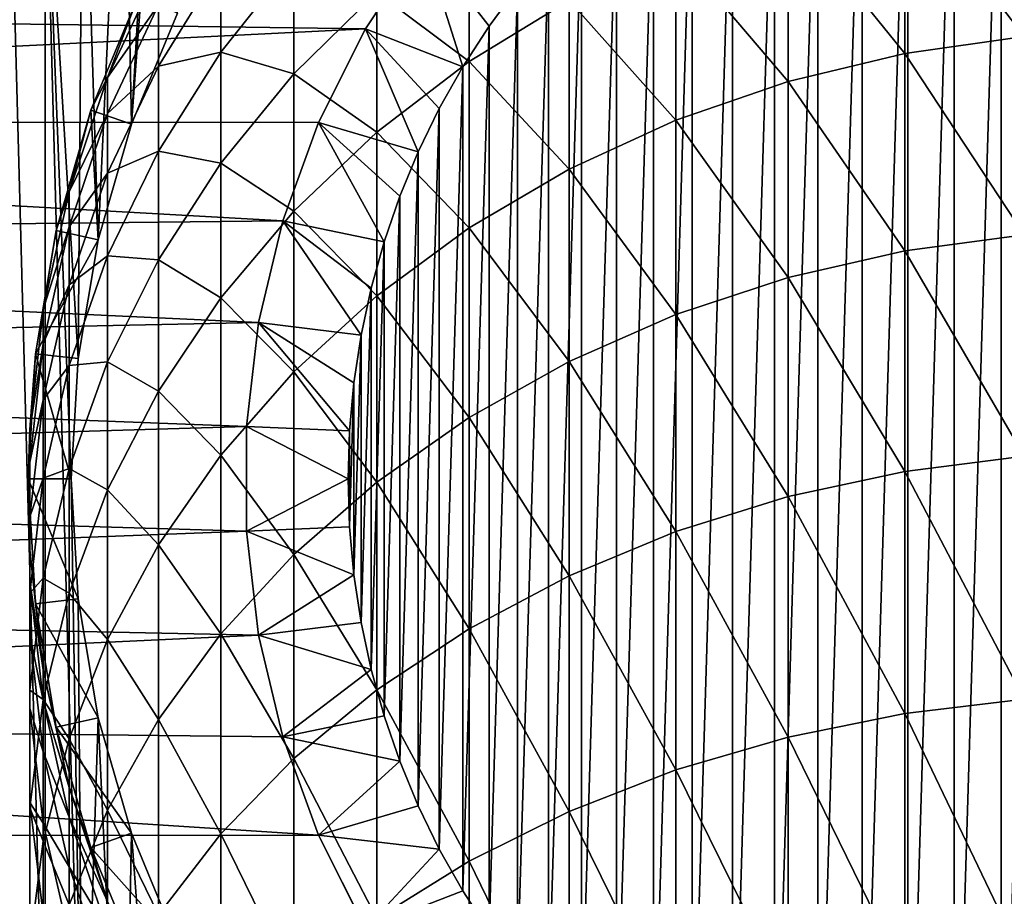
# Model space of a CAD drawing. Header units: metres. Extents: x -109 to 109, y -342 to 116.
# Tile 158 of 213: x -90 to -78, y 79 to 89. Entities that reach past the tile are written whole.
import ezdxf

# ---------------------------------------------------------------- set-up
doc = ezdxf.new("R2010")
doc.units = ezdxf.units.M
doc.layers.add('solid_505140_SW0001', color=7, linetype='CONTINUOUS')

msp = doc.modelspace()

# ---------------------------------------------------------------- linework, layer by layer
at = {"layer": 'solid_505140_SW0001'}
for points in [[(-87.886902, 93.27607, -248), (-88.39418, 92.645248, -248), (-88.298271, 87.728409, -248)], [(-87.886902, 93.27607, -248), (-88.298271, 87.728409, -248), (-87.761887, 89.023369, -248)], [(-78.172234, 74.474518, -325), (-78.172234, 92.725487, -325), (-77.618408, 92.809761, -325)], [(-77.618408, 74.390244, -325), (-78.172234, 74.474518, -325), (-77.618408, 92.809761, -325)], [(-88.39418, 92.645248, -248), (-88.866554, 91.987869, -248), (-88.686317, 86.3815, -248)], [(-88.39418, 92.645248, -248), (-88.686317, 86.3815, -248), (-88.298271, 87.728409, -248)], [(-78.71994, 74.592094, -325), (-78.71994, 92.60791, -325), (-78.172234, 92.725487, -325)], [(-78.172234, 74.474518, -325), (-78.71994, 74.592094, -325), (-78.172234, 92.725487, -325)], [(-79.260056, 74.742638, -325), (-79.260048, 92.457367, -325), (-78.71994, 92.60791, -325)], [(-78.71994, 74.592094, -325), (-79.260056, 74.742638, -325), (-78.71994, 92.60791, -325)], [(-79.789764, 74.92543, -325), (-79.789764, 92.274574, -325), (-79.260048, 92.457367, -325)], [(-79.260056, 74.742638, -325), (-79.789764, 74.92543, -325), (-79.260048, 92.457367, -325)], [(-80.307426, 75.139847, -325), (-80.307426, 92.060158, -325), (-79.789764, 92.274574, -325)], [(-79.789764, 74.92543, -325), (-80.307426, 75.139847, -325), (-79.789764, 92.274574, -325)], [(-88.866554, 91.987869, -248), (-89.302666, 91.305832, -248), (-88.921135, 84.999466, -248)], [(-88.866554, 91.987869, -248), (-88.921135, 84.999466, -248), (-88.686317, 86.3815, -248)], [(-80.811508, 75.385292, -325), (-80.811501, 91.814713, -325), (-80.307426, 92.060158, -325)], [(-80.307426, 75.139847, -325), (-80.811508, 75.385292, -325), (-80.307426, 92.060158, -325)], [(-81.299522, 75.660515, -325), (-81.299522, 91.53949, -325), (-80.811501, 91.814713, -325)], [(-80.811508, 75.385292, -325), (-81.299522, 75.660515, -325), (-80.811501, 91.814713, -325)], [(-81.769913, 75.964645, -325), (-81.769905, 91.235359, -325), (-81.299522, 91.53949, -325)], [(-81.299522, 75.660515, -325), (-81.769913, 75.964645, -325), (-81.299522, 91.53949, -325)], [(-89.302666, 91.305832, -248), (-89.70121, 90.601151, -248), (-89.302704, 75.894234, -248)], [(-89.302666, 91.305832, -248), (-89.302704, 75.894234, -248), (-88.8666, 75.212196, -248)], [(-89.302666, 91.305832, -248), (-88.999718, 83.599998, -248), (-88.921135, 84.999466, -248)], [(-89.302666, 91.305832, -248), (-88.8666, 75.212196, -248), (-88.999718, 83.599998, -248)], [(-82.221565, 76.296951, -325), (-82.221558, 90.903053, -325), (-81.769905, 91.235359, -325)], [(-81.769913, 75.964645, -325), (-82.221565, 76.296951, -325), (-81.769905, 91.235359, -325)], [(-82.652122, 76.655777, -325), (-82.652115, 90.54422, -325), (-82.221558, 90.903053, -325)], [(-82.221565, 76.296951, -325), (-82.652122, 76.655777, -325), (-82.221558, 90.903053, -325)], [(-77.905548, 88.750473, -16.015593), (-77.905548, 90.77813, -19.848291), (-79.294617, 90.572998, -19.947174)], [(-89.70121, 90.601151, -248), (-89.701248, 76.598923, -248), (-89.302704, 75.894234, -248)], [(-83.060036, 77.039764, -325), (-83.060036, 90.16024, -325), (-82.652115, 90.54422, -325)], [(-82.652122, 76.655777, -325), (-83.060036, 77.039764, -325), (-82.652115, 90.54422, -325)], [(-79.294617, 88.553307, -16.129545), (-79.294617, 90.572998, -19.947174), (-80.650917, 90.233772, -20.110693)], [(-79.294617, 88.553307, -16.129545), (-77.905548, 88.750473, -16.015593), (-79.294617, 90.572998, -19.947174)], [(-80.650917, 88.227264, -16.317978), (-80.650917, 90.233772, -20.110693), (-81.958557, 89.764442, -20.336926)], [(-80.650917, 88.227264, -16.317978), (-79.294617, 88.553307, -16.129545), (-80.650917, 90.233772, -20.110693)], [(-84.367264, 88.458931, -20.966228), (-84.367264, 90.117073, -24.763248), (-85.440094, 89.268898, -25.096426)], [(-84.367264, 88.458931, -20.966228), (-83.202202, 89.170509, -20.623224), (-84.367264, 90.117073, -24.763248)], [(-83.44429, 77.447983, -325), (-83.44429, 89.752022, -325), (-83.060036, 90.16024, -325)], [(-83.060036, 77.039764, -325), (-83.44429, 77.447983, -325), (-83.060036, 90.16024, -325)], [(-107.024223, 89.139435, -259), (-84.904213, 89.856758, -259), (-85.573784, 88.838753, -259)], [(-85.573868, 88.838608, -323.799927), (-85.573784, 88.838753, -259), (-84.904213, 89.856758, -259)], [(-84.904236, 89.856743, -323.799927), (-85.573868, 88.838608, -323.799927), (-84.904213, 89.856758, -259)], [(-84.904236, 89.856743, -323.799927), (-84.439453, 88.399574, -325), (-85.573868, 88.838608, -323.799927)], [(-84.904236, 89.856743, -323.799927), (-83.80304, 89.321571, -325), (-84.134995, 88.87043, -325)], [(-84.904236, 89.856743, -323.799927), (-84.134995, 88.87043, -325), (-84.439453, 88.399574, -325)], [(-83.803047, 77.878426, -325), (-83.80304, 89.321571, -325), (-83.44429, 89.752022, -325)], [(-83.44429, 77.447983, -325), (-83.803047, 77.878426, -325), (-83.44429, 89.752022, -325)], [(-81.958557, 87.776176, -16.578686), (-81.958557, 89.764442, -20.336926), (-83.202202, 89.170509, -20.623224)], [(-81.958557, 87.776176, -16.578686), (-80.650917, 88.227264, -16.317978), (-81.958557, 89.764442, -20.336926)], [(-88.576698, 88.272514, -41.277561), (-87.985657, 89.546455, -41.182091), (-88.212593, 89.240486, -45)], [(-87.985657, 89.118118, -37.381756), (-87.985657, 89.546455, -41.182091), (-88.576698, 88.272514, -41.277561)], [(-87.985657, 88.406693, -33.624107), (-87.259956, 89.582535, -33.355545), (-87.985657, 89.118118, -37.381756)], [(-87.259956, 88.568634, -29.574438), (-87.259956, 89.582535, -33.355545), (-87.985657, 88.406693, -33.624107)], [(-87.259956, 88.568634, -29.574438), (-86.408104, 89.639366, -29.243898), (-87.259956, 89.582535, -33.355545)], [(-86.408104, 88.317734, -25.47006), (-86.408104, 89.639366, -29.243898), (-87.259956, 88.568634, -29.574438)], [(-86.408104, 88.317734, -25.47006), (-85.440094, 89.268898, -25.096426), (-86.408104, 89.639366, -29.243898)], [(-84.135002, 78.329575, -325), (-84.134995, 88.87043, -325), (-83.80304, 89.321571, -325)], [(-83.803047, 77.878426, -325), (-84.135002, 78.329575, -325), (-83.80304, 89.321571, -325)], [(-88.770485, 87.893631, -45), (-88.212593, 89.240486, -45), (-88.77047, 87.893654, -247.49971)], [(-88.576698, 88.272514, -41.277561), (-88.212593, 89.240486, -45), (-88.770485, 87.893631, -45)], [(-88.212593, 89.240486, -45), (-88.212395, 89.240898, -247.49971), (-88.77047, 87.893654, -247.49971)], [(-88.298271, 87.728409, -248), (-88.77047, 87.893654, -247.49971), (-88.212395, 89.240898, -247.49971)], [(-87.761887, 89.023369, -248), (-88.298271, 87.728409, -248), (-88.212395, 89.240898, -247.49971)], [(-85.440094, 87.638054, -21.361921), (-85.440094, 89.268898, -25.096426), (-86.408104, 88.317734, -25.47006)], [(-85.440094, 87.638054, -21.361921), (-84.367264, 88.458931, -20.966228), (-85.440094, 89.268898, -25.096426)], [(-107.024223, 89.139435, -259), (-85.573784, 88.838753, -259), (-107.242012, 87.764259, -259)], [(-88.576698, 87.854881, -37.572254), (-87.985657, 89.118118, -37.381756), (-88.576698, 88.272514, -41.277561)], [(-87.985657, 88.406693, -33.624107), (-87.985657, 89.118118, -37.381756), (-88.576698, 87.854881, -37.572254)], [(-83.202202, 87.205322, -16.908611), (-83.202202, 89.170509, -20.623224), (-84.367264, 88.458931, -20.966228)], [(-83.202202, 87.205322, -16.908611), (-81.958557, 87.776176, -16.578686), (-83.202202, 89.170509, -20.623224)], [(-84.439453, 78.80043, -325), (-84.439453, 88.399574, -325), (-84.134995, 88.87043, -325)], [(-84.135002, 78.329575, -325), (-84.439453, 78.80043, -325), (-84.134995, 88.87043, -325)], [(-107.242012, 87.764259, -259), (-85.573784, 88.838753, -259), (-86.120621, 87.749886, -259)], [(-86.120537, 87.750092, -323.799927), (-86.120621, 87.749886, -259), (-85.573784, 88.838753, -259)], [(-85.573868, 88.838608, -323.799927), (-86.120537, 87.750092, -323.799927), (-85.573784, 88.838753, -259)], [(-85.573868, 88.838608, -323.799927), (-84.960045, 87.407684, -325), (-86.120537, 87.750092, -323.799927)], [(-85.573868, 88.838608, -323.799927), (-84.439453, 88.399574, -325), (-84.714821, 87.911308, -325)], [(-85.573868, 88.838608, -323.799927), (-84.714821, 87.911308, -325), (-84.960045, 87.407684, -325)], [(-77.905548, 86.441795, -12.345311), (-77.905548, 88.750473, -16.015593), (-79.294617, 88.553307, -16.129545)], [(-87.985657, 87.416176, -29.930206), (-87.259956, 88.568634, -29.574438), (-87.985657, 88.406693, -33.624107)], [(-87.259956, 87.274727, -25.879768), (-87.259956, 88.568634, -29.574438), (-87.985657, 87.416176, -29.930206)], [(-87.259956, 87.274727, -25.879768), (-86.408104, 88.317734, -25.47006), (-87.259956, 88.568634, -29.574438)], [(-79.294617, 86.2537, -12.473692), (-79.294617, 88.553307, -16.129545), (-80.650917, 88.227264, -16.317978)], [(-79.294617, 86.2537, -12.473692), (-77.905548, 86.441795, -12.345311), (-79.294617, 88.553307, -16.129545)], [(-88.576698, 87.161255, -33.908569), (-87.985657, 88.406693, -33.624107), (-88.576698, 87.854881, -37.572254)], [(-87.985657, 87.416176, -29.930206), (-87.985657, 88.406693, -33.624107), (-88.576698, 87.161255, -33.908569)], [(-84.367264, 86.5214, -17.303885), (-84.367264, 88.458931, -20.966228), (-85.440094, 87.638054, -21.361921)], [(-84.714828, 79.288696, -325), (-84.714821, 87.911308, -325), (-84.439453, 88.399574, -325)], [(-84.439453, 78.80043, -325), (-84.714828, 79.288696, -325), (-84.439453, 88.399574, -325)], [(-84.367264, 86.5214, -17.303885), (-83.202202, 87.205322, -16.908611), (-84.367264, 88.458931, -20.966228)], [(-86.408104, 86.717499, -21.805658), (-86.408104, 88.317734, -25.47006), (-87.259956, 87.274727, -25.879768)], [(-86.408104, 86.717499, -21.805658), (-85.440094, 87.638054, -21.361921), (-86.408104, 88.317734, -25.47006)], [(-89.026154, 86.942314, -41.377243), (-88.576698, 88.272514, -41.277561), (-88.770485, 87.893631, -45)], [(-88.576698, 87.854881, -37.572254), (-88.576698, 88.272514, -41.277561), (-89.026154, 86.942314, -41.377243)], [(-80.650917, 85.942673, -12.685987), (-80.650917, 88.227264, -16.317978), (-81.958557, 87.776176, -16.578686)], [(-80.650917, 85.942673, -12.685987), (-79.294617, 86.2537, -12.473692), (-80.650917, 88.227264, -16.317978)], [(-89.174065, 86.492775, -45), (-88.770485, 87.893631, -45), (-89.173996, 86.493073, -247.49971)], [(-89.026154, 86.942314, -41.377243), (-88.770485, 87.893631, -45), (-89.174065, 86.492775, -45)], [(-88.770485, 87.893631, -45), (-88.77047, 87.893654, -247.49971), (-89.173996, 86.493073, -247.49971)], [(-88.686317, 86.3815, -248), (-89.173996, 86.493073, -247.49971), (-88.77047, 87.893654, -247.49971)], [(-89.026154, 86.535873, -37.771164), (-88.576698, 87.854881, -37.572254), (-89.026154, 86.942314, -41.377243)], [(-88.576698, 87.161255, -33.908569), (-88.576698, 87.854881, -37.572254), (-89.026154, 86.535873, -37.771164)], [(-88.298271, 87.728409, -248), (-88.686317, 86.3815, -248), (-88.77047, 87.893654, -247.49971)], [(-84.960045, 79.79232, -325), (-84.960045, 87.407684, -325), (-84.714821, 87.911308, -325)], [(-84.714828, 79.288696, -325), (-84.960045, 79.79232, -325), (-84.714821, 87.911308, -325)], [(-107.242012, 87.764259, -259), (-86.537315, 86.605019, -259), (-107.397911, 86.380768, -259)], [(-107.242012, 87.764259, -259), (-86.120621, 87.749886, -259), (-86.537315, 86.605019, -259)], [(-86.120537, 87.750092, -323.799927), (-85.357376, 86.360031, -325), (-86.537361, 86.604889, -323.799927)], [(-86.120537, 87.750092, -323.799927), (-86.537361, 86.604889, -323.799927), (-86.120621, 87.749886, -259)], [(-86.537361, 86.604889, -323.799927), (-86.537315, 86.605019, -259), (-86.120621, 87.749886, -259)], [(-86.120537, 87.750092, -323.799927), (-84.960045, 87.407684, -325), (-85.174545, 86.889786, -325)], [(-86.120537, 87.750092, -323.799927), (-85.174545, 86.889786, -325), (-85.357376, 86.360031, -325)], [(-81.958557, 85.512344, -12.979709), (-81.958557, 87.776176, -16.578686), (-83.202202, 87.205322, -16.908611)], [(-81.958557, 85.512344, -12.979709), (-80.650917, 85.942673, -12.685987), (-81.958557, 87.776176, -16.578686)], [(-85.440094, 85.732422, -17.759874), (-85.440094, 87.638054, -21.361921), (-86.408104, 86.717499, -21.805658)], [(-85.440094, 85.732422, -17.759874), (-84.367264, 86.5214, -17.303885), (-85.440094, 87.638054, -21.361921)], [(-88.576698, 86.195503, -30.307035), (-87.985657, 87.416176, -29.930206), (-88.576698, 87.161255, -33.908569)], [(-87.985657, 86.152107, -26.320751), (-87.985657, 87.416176, -29.930206), (-88.576698, 86.195503, -30.307035)], [(-87.985657, 86.152107, -26.320751), (-87.259956, 87.274727, -25.879768), (-87.985657, 87.416176, -29.930206)], [(-85.174545, 80.310219, -325), (-85.174545, 86.889786, -325), (-84.960045, 87.407684, -325)], [(-84.960045, 79.79232, -325), (-85.174545, 80.310219, -325), (-84.960045, 87.407684, -325)], [(-87.259956, 85.708069, -22.292242), (-87.259956, 87.274727, -25.879768), (-87.985657, 86.152107, -26.320751)], [(-87.259956, 85.708069, -22.292242), (-86.408104, 86.717499, -21.805658), (-87.259956, 87.274727, -25.879768)], [(-89.026154, 85.860809, -34.205589), (-88.576698, 87.161255, -33.908569), (-89.026154, 86.535873, -37.771164)], [(-88.576698, 86.195503, -30.307035), (-88.576698, 87.161255, -33.908569), (-89.026154, 85.860809, -34.205589)], [(-83.202202, 84.967773, -13.351412), (-83.202202, 87.205322, -16.908611), (-84.367264, 86.5214, -17.303885)], [(-83.202202, 84.967773, -13.351412), (-81.958557, 85.512344, -12.979709), (-83.202202, 87.205322, -16.908611)], [(-89.328743, 85.571457, -41.479977), (-89.026154, 86.942314, -41.377243), (-89.174065, 86.492775, -45)], [(-89.026154, 86.535873, -37.771164), (-89.026154, 86.942314, -41.377243), (-89.328743, 85.571457, -41.479977)], [(-85.357376, 80.839973, -325), (-85.357376, 86.360031, -325), (-85.174545, 86.889786, -325)], [(-85.174545, 80.310219, -325), (-85.357376, 80.839973, -325), (-85.174545, 86.889786, -325)], [(-86.408104, 84.847641, -18.271231), (-86.408104, 86.717499, -21.805658), (-87.259956, 85.708069, -22.292242)], [(-86.408104, 84.847641, -18.271231), (-85.440094, 85.732422, -17.759874), (-86.408104, 86.717499, -21.805658)], [(-107.397911, 86.380768, -259), (-86.537315, 86.605019, -259), (-86.818321, 85.419395, -259)], [(-86.537361, 86.604889, -323.799927), (-85.625465, 85.272308, -325), (-86.818336, 85.419334, -323.799927)], [(-86.537361, 86.604889, -323.799927), (-86.818336, 85.419334, -323.799927), (-86.818321, 85.419395, -259)], [(-86.537361, 86.604889, -323.799927), (-86.818321, 85.419395, -259), (-86.537315, 86.605019, -259)], [(-86.537361, 86.604889, -323.799927), (-85.357376, 86.360031, -325), (-85.507774, 85.820503, -325)], [(-86.537361, 86.604889, -323.799927), (-85.507774, 85.820503, -325), (-85.625465, 85.272308, -325)], [(-89.418259, 85.055542, -45), (-89.174065, 86.492775, -45), (-89.418243, 85.055664, -247.49971)], [(-89.328743, 85.571457, -41.479977), (-89.174065, 86.492775, -45), (-89.418259, 85.055542, -45)], [(-89.174065, 86.492775, -45), (-89.173996, 86.493073, -247.49971), (-89.418243, 85.055664, -247.49971)], [(-88.686317, 86.3815, -248), (-89.418243, 85.055664, -247.49971), (-89.173996, 86.493073, -247.49971)], [(-89.328743, 85.176537, -37.976154), (-89.026154, 86.535873, -37.771164), (-89.328743, 85.571457, -41.479977)], [(-89.026154, 85.860809, -34.205589), (-89.026154, 86.535873, -37.771164), (-89.328743, 85.176537, -37.976154)], [(-84.367264, 84.315331, -13.79674), (-84.367264, 86.5214, -17.303885), (-85.440094, 85.732422, -17.759874)], [(-84.367264, 84.315331, -13.79674), (-83.202202, 84.967773, -13.351412), (-84.367264, 86.5214, -17.303885)], [(-107.397911, 86.380768, -259), (-86.818321, 85.419395, -259), (-107.491531, 84.992157, -259)], [(-88.686317, 86.3815, -248), (-88.921135, 84.999466, -248), (-89.418243, 85.055664, -247.49971)], [(-85.507774, 81.379509, -325), (-85.507774, 85.820503, -325), (-85.357376, 86.360031, -325)], [(-85.357376, 80.839973, -325), (-85.507774, 81.379509, -325), (-85.357376, 86.360031, -325)], [(-77.905548, 83.865028, -8.858012), (-77.905548, 86.441795, -12.345311), (-79.294617, 86.2537, -12.473692)], [(-79.294617, 83.687065, -9.000104), (-79.294617, 86.2537, -12.473692), (-80.650917, 85.942673, -12.685987)], [(-79.294617, 83.687065, -9.000104), (-77.905548, 83.865028, -8.858012), (-79.294617, 86.2537, -12.473692)], [(-89.026154, 84.920921, -30.700502), (-88.576698, 86.195503, -30.307035), (-89.026154, 85.860809, -34.205589)], [(-88.576698, 84.963043, -26.787834), (-88.576698, 86.195503, -30.307035), (-89.026154, 84.920921, -30.700502)], [(-88.576698, 84.963043, -26.787834), (-87.985657, 86.152107, -26.320751), (-88.576698, 86.195503, -30.307035)], [(-87.985657, 84.621582, -22.815966), (-87.985657, 86.152107, -26.320751), (-88.576698, 84.963043, -26.787834)], [(-87.985657, 84.621582, -22.815966), (-87.259956, 85.708069, -22.292242), (-87.985657, 86.152107, -26.320751)], [(-80.650917, 83.392792, -9.235071), (-80.650917, 85.942673, -12.685987), (-81.958557, 85.512344, -12.979709)], [(-80.650917, 83.392792, -9.235071), (-79.294617, 83.687065, -9.000104), (-80.650917, 85.942673, -12.685987)], [(-89.328743, 84.520622, -34.511688), (-89.026154, 85.860809, -34.205589), (-89.328743, 85.176537, -37.976154)], [(-89.026154, 84.920921, -30.700502), (-89.026154, 85.860809, -34.205589), (-89.328743, 84.520622, -34.511688)], [(-85.625465, 81.927696, -325), (-85.625465, 85.272308, -325), (-85.507774, 85.820503, -325)], [(-85.507774, 81.379509, -325), (-85.625465, 81.927696, -325), (-85.507774, 85.820503, -325)], [(-87.259956, 83.877434, -18.831961), (-87.259956, 85.708069, -22.292242), (-87.985657, 84.621582, -22.815966)], [(-87.259956, 83.877434, -18.831961), (-86.408104, 84.847641, -18.271231), (-87.259956, 85.708069, -22.292242)], [(-85.440094, 83.562675, -14.310469), (-85.440094, 85.732422, -17.759874), (-86.408104, 84.847641, -18.271231)], [(-85.440094, 83.562675, -14.310469), (-84.367264, 84.315331, -13.79674), (-85.440094, 85.732422, -17.759874)], [(-89.480934, 84.17601, -41.584549), (-89.328743, 85.571457, -41.479977), (-89.418259, 85.055542, -45)], [(-89.328743, 85.176537, -37.976154), (-89.328743, 85.571457, -41.479977), (-89.480934, 84.17601, -41.584549)], [(-107.491531, 84.992157, -259), (-86.818321, 85.419395, -259), (-86.95977, 84.209167, -259)], [(-86.959763, 84.209366, -323.799927), (-86.95977, 84.209167, -259), (-86.818321, 85.419395, -259)], [(-86.818336, 85.419334, -323.799927), (-86.959763, 84.209366, -323.799927), (-86.818321, 85.419395, -259)], [(-86.818336, 85.419334, -323.799927), (-85.760506, 84.16024, -325), (-86.959763, 84.209366, -323.799927)], [(-86.818336, 85.419334, -323.799927), (-85.625465, 85.272308, -325), (-85.709816, 84.718056, -325)], [(-86.818336, 85.419334, -323.799927), (-85.709816, 84.718056, -325), (-85.760506, 84.16024, -325)], [(-81.958557, 82.985641, -9.56016), (-81.958557, 85.512344, -12.979709), (-83.202202, 84.967773, -13.351412)], [(-81.958557, 82.985641, -9.56016), (-80.650917, 83.392792, -9.235071), (-81.958557, 85.512344, -12.979709)], [(-85.709816, 82.481949, -325), (-85.709816, 84.718056, -325), (-85.625465, 85.272308, -325)], [(-85.625465, 81.927696, -325), (-85.709816, 82.481949, -325), (-85.625465, 85.272308, -325)], [(-89.480934, 83.792824, -38.184822), (-89.328743, 85.176537, -37.976154), (-89.480934, 84.17601, -41.584549)], [(-89.328743, 84.520622, -34.511688), (-89.328743, 85.176537, -37.976154), (-89.480934, 83.792824, -38.184822)], [(-107.491531, 84.992157, -259), (-86.95977, 84.209167, -259), (-107.522789, 83.599998, -259)], [(-89.418259, 85.055542, -45), (-89.418243, 85.055664, -247.49971), (-89.5, 83.600014, -247.49971)], [(-88.999718, 83.599998, -248), (-89.5, 83.600014, -247.49971), (-89.418243, 85.055664, -247.49971)], [(-89.5, 83.599998, -45), (-89.418259, 85.055542, -45), (-89.5, 83.600014, -247.49971)], [(-89.480934, 84.17601, -41.584549), (-89.418259, 85.055542, -45), (-89.5, 83.599998, -45)], [(-88.921135, 84.999466, -248), (-88.999718, 83.599998, -248), (-89.418243, 85.055664, -247.49971)], [(-89.026154, 83.721474, -27.275545), (-88.576698, 84.963043, -26.787834), (-89.026154, 84.920921, -30.700502)], [(-88.576698, 83.470795, -23.370689), (-88.576698, 84.963043, -26.787834), (-89.026154, 83.721474, -27.275545)], [(-88.576698, 83.470795, -23.370689), (-87.985657, 84.621582, -22.815966), (-88.576698, 84.963043, -26.787834)], [(-83.202202, 82.470398, -9.971559), (-83.202202, 84.967773, -13.351412), (-84.367264, 84.315331, -13.79674)], [(-83.202202, 82.470398, -9.971559), (-81.958557, 82.985641, -9.56016), (-83.202202, 84.967773, -13.351412)], [(-89.328743, 83.607391, -31.105999), (-89.026154, 84.920921, -30.700502), (-89.328743, 84.520622, -34.511688)], [(-89.026154, 83.721474, -27.275545), (-89.026154, 84.920921, -30.700502), (-89.328743, 83.607391, -31.105999)], [(-86.408104, 82.718628, -14.886579), (-86.408104, 84.847641, -18.271231), (-87.259956, 83.877434, -18.831961)], [(-86.408104, 82.718628, -14.886579), (-85.440094, 83.562675, -14.310469), (-86.408104, 84.847641, -18.271231)], [(-87.985657, 82.833168, -19.435492), (-87.985657, 84.621582, -22.815966), (-88.576698, 83.470795, -23.370689)], [(-87.985657, 82.833168, -19.435492), (-87.259956, 83.877434, -18.831961), (-87.985657, 84.621582, -22.815966)], [(-85.760506, 83.039764, -325), (-85.760506, 84.16024, -325), (-85.709816, 84.718056, -325)], [(-85.709816, 82.481949, -325), (-85.760506, 83.039764, -325), (-85.709816, 84.718056, -325)], [(-89.480934, 83.156395, -34.82328), (-89.328743, 84.520622, -34.511688), (-89.480934, 83.792824, -38.184822)], [(-89.328743, 83.607391, -31.105999), (-89.328743, 84.520622, -34.511688), (-89.480934, 83.156395, -34.82328)], [(-84.367264, 81.853096, -10.464443), (-84.367264, 84.315331, -13.79674), (-85.440094, 83.562675, -14.310469)], [(-84.367264, 81.853096, -10.464443), (-83.202202, 82.470398, -9.971559), (-84.367264, 84.315331, -13.79674)], [(-107.522789, 83.599998, -259), (-86.95977, 84.209167, -259), (-86.95977, 82.990829, -259)], [(-89.480934, 82.772331, -41.689743), (-89.480934, 84.17601, -41.584549), (-89.5, 83.599998, -45)], [(-89.480934, 83.792824, -38.184822), (-89.480934, 84.17601, -41.584549), (-89.480934, 82.772331, -41.689743)], [(-86.959763, 84.209366, -323.799927), (-86.959763, 82.990639, -323.799927), (-86.95977, 84.209167, -259)], [(-86.959763, 82.990639, -323.799927), (-86.95977, 82.990829, -259), (-86.95977, 84.209167, -259)], [(-86.959763, 84.209366, -323.799927), (-85.760506, 84.16024, -325), (-85.77742, 83.599998, -325)], [(-86.959763, 84.209366, -323.799927), (-85.77742, 83.599998, -325), (-86.959763, 82.990639, -323.799927)], [(-85.760506, 83.039764, -325), (-85.77742, 83.599998, -325), (-85.760506, 84.16024, -325)], [(-87.259956, 81.793083, -15.518314), (-87.259956, 83.877434, -18.831961), (-87.985657, 82.833168, -19.435492)], [(-87.259956, 81.793083, -15.518314), (-86.408104, 82.718628, -14.886579), (-87.259956, 83.877434, -18.831961)], [(-77.905548, 81.034615, -5.573239), (-77.905548, 83.865028, -8.858012), (-79.294617, 83.687065, -9.000104)], [(-89.480934, 82.400948, -38.394718), (-89.480934, 83.792824, -38.184822), (-89.480934, 82.772331, -41.689743)], [(-89.480934, 83.156395, -34.82328), (-89.480934, 83.792824, -38.184822), (-89.480934, 82.400948, -38.394718)], [(-89.328743, 82.441948, -27.778162), (-89.026154, 83.721474, -27.275545), (-89.328743, 83.607391, -31.105999)], [(-89.026154, 82.26918, -23.949907), (-89.026154, 83.721474, -27.275545), (-89.328743, 82.441948, -27.778162)], [(-89.026154, 82.26918, -23.949907), (-88.576698, 83.470795, -23.370689), (-89.026154, 83.721474, -27.275545)], [(-107.522789, 83.599998, -259), (-86.95977, 82.990829, -259), (-107.491531, 82.207848, -259)], [(-89.5, 83.599998, -45), (-89.5, 83.600014, -247.49971), (-89.418251, 82.144394, -247.49971)], [(-88.921135, 82.200531, -248), (-89.418251, 82.144394, -247.49971), (-89.5, 83.600014, -247.49971)], [(-88.999718, 83.599998, -248), (-88.921135, 82.200531, -248), (-89.5, 83.600014, -247.49971)], [(-89.418259, 82.144463, -45), (-89.5, 83.599998, -45), (-89.418251, 82.144394, -247.49971)], [(-89.480934, 82.772331, -41.689743), (-89.5, 83.599998, -45), (-89.418259, 82.144463, -45)], [(-89.480934, 82.270287, -31.518766), (-89.328743, 83.607391, -31.105999), (-89.480934, 83.156395, -34.82328)], [(-89.328743, 82.441948, -27.778162), (-89.328743, 83.607391, -31.105999), (-89.480934, 82.270287, -31.518766)], [(-88.8666, 75.212196, -248), (-88.921135, 82.200531, -248), (-88.999718, 83.599998, -248)], [(-86.959763, 82.990639, -323.799927), (-85.77742, 83.599998, -325), (-85.760506, 83.039764, -325)], [(-79.294617, 80.867783, -5.728244), (-79.294617, 83.687065, -9.000104), (-80.650917, 83.392792, -9.235071)], [(-79.294617, 80.867783, -5.728244), (-77.905548, 81.034615, -5.573239), (-79.294617, 83.687065, -9.000104)], [(-88.576698, 81.727097, -20.074743), (-88.576698, 83.470795, -23.370689), (-89.026154, 82.26918, -23.949907)], [(-88.576698, 81.727097, -20.074743), (-87.985657, 82.833168, -19.435492), (-88.576698, 83.470795, -23.370689)], [(-85.440094, 81.140976, -11.033036), (-85.440094, 83.562675, -14.310469), (-86.408104, 82.718628, -14.886579)], [(-85.440094, 81.140976, -11.033036), (-84.367264, 81.853096, -10.464443), (-85.440094, 83.562675, -14.310469)], [(-80.650917, 80.591904, -5.984567), (-80.650917, 83.392792, -9.235071), (-81.958557, 82.985641, -9.56016)], [(-80.650917, 80.591904, -5.984567), (-79.294617, 80.867783, -5.728244), (-80.650917, 83.392792, -9.235071)], [(-89.480934, 81.784119, -35.136707), (-89.480934, 83.156395, -34.82328), (-89.480934, 82.400948, -38.394718)], [(-89.480934, 82.270287, -31.518766), (-89.480934, 83.156395, -34.82328), (-89.480934, 81.784119, -35.136707)], [(-86.959763, 82.990639, -323.799927), (-85.760506, 83.039764, -325), (-85.709816, 82.481949, -325)], [(-107.491531, 82.207848, -259), (-86.95977, 82.990829, -259), (-86.818321, 81.780602, -259)], [(-86.818336, 81.78067, -323.799927), (-86.818321, 81.780602, -259), (-86.95977, 82.990829, -259)], [(-86.959763, 82.990639, -323.799927), (-86.818336, 81.78067, -323.799927), (-86.95977, 82.990829, -259)], [(-86.959763, 82.990639, -323.799927), (-85.709816, 82.481949, -325), (-86.818336, 81.78067, -323.799927)], [(-81.958557, 80.210213, -6.339201), (-81.958557, 82.985641, -9.56016), (-83.202202, 82.470398, -9.971559)], [(-81.958557, 80.210213, -6.339201), (-80.650917, 80.591904, -5.984567), (-81.958557, 82.985641, -9.56016)], [(-87.985657, 80.79689, -16.198269), (-87.985657, 82.833168, -19.435492), (-88.576698, 81.727097, -20.074743)], [(-87.985657, 80.79689, -16.198269), (-87.259956, 81.793083, -15.518314), (-87.985657, 82.833168, -19.435492)], [(-89.328743, 81.376884, -41.794315), (-89.480934, 82.772331, -41.689743), (-89.418259, 82.144463, -45)], [(-89.480934, 82.400948, -38.394718), (-89.480934, 82.772331, -41.689743), (-89.328743, 81.376884, -41.794315)], [(-86.408104, 80.342392, -11.670671), (-86.408104, 82.718628, -14.886579), (-87.259956, 81.793083, -15.518314)], [(-86.408104, 80.342392, -11.670671), (-85.440094, 81.140976, -11.033036), (-86.408104, 82.718628, -14.886579)], [(-89.480934, 81.139473, -28.289797), (-89.328743, 82.441948, -27.778162), (-89.480934, 82.270287, -31.518766)], [(-89.328743, 81.030838, -24.546831), (-89.328743, 82.441948, -27.778162), (-89.480934, 81.139473, -28.289797)], [(-89.328743, 81.030838, -24.546831), (-89.026154, 82.26918, -23.949907), (-89.328743, 82.441948, -27.778162)], [(-86.818336, 81.78067, -323.799927), (-85.709816, 82.481949, -325), (-85.625465, 81.927696, -325)], [(-83.202202, 79.727188, -6.78799), (-83.202202, 82.470398, -9.971559), (-84.367264, 81.853096, -10.464443)], [(-83.202202, 79.727188, -6.78799), (-81.958557, 80.210213, -6.339201), (-83.202202, 82.470398, -9.971559)], [(-89.328743, 81.017235, -38.603386), (-89.480934, 82.400948, -38.394718), (-89.328743, 81.376884, -41.794315)], [(-89.480934, 81.784119, -35.136707), (-89.480934, 82.400948, -38.394718), (-89.328743, 81.017235, -38.603386)], [(-107.491531, 82.207848, -259), (-86.818321, 81.780602, -259), (-107.397911, 80.819229, -259)], [(-89.480934, 80.925308, -31.933969), (-89.480934, 82.270287, -31.518766), (-89.480934, 81.784119, -35.136707)], [(-89.480934, 81.139473, -28.289797), (-89.480934, 82.270287, -31.518766), (-89.480934, 80.925308, -31.933969)], [(-89.026154, 80.572182, -20.742226), (-89.026154, 82.26918, -23.949907), (-89.328743, 81.030838, -24.546831)], [(-89.026154, 80.572182, -20.742226), (-88.576698, 81.727097, -20.074743), (-89.026154, 82.26918, -23.949907)], [(-89.174065, 80.70723, -45), (-89.418259, 82.144463, -45), (-89.418251, 82.144394, -247.49971)], [(-89.328743, 81.376884, -41.794315), (-89.418259, 82.144463, -45), (-89.174065, 80.70723, -45)], [(-88.921135, 82.200531, -248), (-88.686317, 80.818497, -248), (-89.418251, 82.144394, -247.49971)], [(-89.174065, 80.70723, -45), (-89.418251, 82.144394, -247.49971), (-89.174004, 80.706955, -247.49971)], [(-88.686317, 80.818497, -248), (-89.174004, 80.706955, -247.49971), (-89.418251, 82.144394, -247.49971)], [(-88.8666, 75.212196, -248), (-88.686317, 80.818497, -248), (-88.921135, 82.200531, -248)], [(-86.818336, 81.78067, -323.799927), (-85.625465, 81.927696, -325), (-85.507774, 81.379509, -325)], [(-107.397911, 80.819229, -259), (-86.818321, 81.780602, -259), (-86.537315, 80.594978, -259)], [(-89.328743, 80.419891, -35.448299), (-89.480934, 81.784119, -35.136707), (-89.328743, 81.017235, -38.603386)], [(-89.480934, 80.925308, -31.933969), (-89.480934, 81.784119, -35.136707), (-89.328743, 80.419891, -35.448299)], [(-87.259956, 79.466698, -12.369871), (-87.259956, 81.793083, -15.518314), (-87.985657, 80.79689, -16.198269)], [(-87.259956, 79.466698, -12.369871), (-86.408104, 80.342392, -11.670671), (-87.259956, 81.793083, -15.518314)], [(-86.818336, 81.78067, -323.799927), (-85.507774, 81.379509, -325), (-86.537361, 80.595116, -323.799927)], [(-86.818336, 81.78067, -323.799927), (-86.537361, 80.595116, -323.799927), (-86.818321, 81.780602, -259)], [(-86.537361, 80.595116, -323.799927), (-86.537315, 80.594978, -259), (-86.818321, 81.780602, -259)], [(-84.367264, 79.148491, -7.325671), (-84.367264, 81.853096, -10.464443), (-85.440094, 81.140976, -11.033036)], [(-84.367264, 79.148491, -7.325671), (-83.202202, 79.727188, -6.78799), (-84.367264, 81.853096, -10.464443)], [(-88.576698, 79.741737, -16.91847), (-88.576698, 81.727097, -20.074743), (-89.026154, 80.572182, -20.742226)], [(-88.576698, 79.741737, -16.91847), (-87.985657, 80.79689, -16.198269), (-88.576698, 81.727097, -20.074743)], [(-89.026154, 80.006027, -41.897049), (-89.328743, 81.376884, -41.794315), (-89.174065, 80.70723, -45)], [(-89.328743, 81.017235, -38.603386), (-89.328743, 81.376884, -41.794315), (-89.026154, 80.006027, -41.897049)], [(-86.537361, 80.595116, -323.799927), (-85.507774, 81.379509, -325), (-85.357376, 80.839973, -325)], [(-89.480934, 79.829323, -28.804447), (-89.480934, 81.139473, -28.289797), (-89.480934, 80.925308, -31.933969)], [(-89.480934, 79.770287, -25.154463), (-89.480934, 81.139473, -28.289797), (-89.480934, 79.829323, -28.804447)], [(-89.480934, 79.770287, -25.154463), (-89.328743, 81.030838, -24.546831), (-89.480934, 81.139473, -28.289797)], [(-85.440094, 78.480896, -7.94594), (-85.440094, 81.140976, -11.033036), (-86.408104, 80.342392, -11.670671)], [(-85.440094, 78.480896, -7.94594), (-84.367264, 79.148491, -7.325671), (-85.440094, 81.140976, -11.033036)], [(-89.328743, 79.381966, -21.430111), (-89.328743, 81.030838, -24.546831), (-89.480934, 79.770287, -25.154463)], [(-89.328743, 79.381966, -21.430111), (-89.026154, 80.572182, -20.742226), (-89.328743, 81.030838, -24.546831)], [(-89.026154, 79.657898, -38.808376), (-89.328743, 81.017235, -38.603386), (-89.026154, 80.006027, -41.897049)], [(-89.328743, 80.419891, -35.448299), (-89.328743, 81.017235, -38.603386), (-89.026154, 79.657898, -38.808376)], [(-77.905548, 77.966415, -2.509397), (-77.905548, 81.034615, -5.573239), (-79.294617, 80.867783, -5.728244)], [(-89.328743, 79.588211, -32.346737), (-89.480934, 80.925308, -31.933969), (-89.328743, 80.419891, -35.448299)], [(-89.480934, 79.829323, -28.804447), (-89.480934, 80.925308, -31.933969), (-89.328743, 79.588211, -32.346737)], [(-86.537361, 80.595116, -323.799927), (-85.357376, 80.839973, -325), (-85.174545, 80.310219, -325)], [(-79.294617, 77.811646, -2.676448), (-79.294617, 80.867783, -5.728244), (-80.650917, 80.591904, -5.984567)], [(-79.294617, 77.811646, -2.676448), (-77.905548, 77.966415, -2.509397), (-79.294617, 80.867783, -5.728244)], [(-107.397911, 80.819229, -259), (-86.537315, 80.594978, -259), (-86.120621, 79.450119, -259)], [(-107.397911, 80.819229, -259), (-86.120621, 79.450119, -259), (-107.242012, 79.435738, -259)], [(-88.686317, 80.818497, -248), (-88.298271, 79.471596, -248), (-89.174004, 80.706955, -247.49971)], [(-88.8666, 75.212196, -248), (-88.394226, 74.554817, -248), (-88.686317, 80.818497, -248)], [(-88.394226, 74.554817, -248), (-88.298271, 79.471596, -248), (-88.686317, 80.818497, -248)], [(-87.985657, 78.524162, -13.12244), (-87.985657, 80.79689, -16.198269), (-88.576698, 79.741737, -16.91847)], [(-87.985657, 78.524162, -13.12244), (-87.259956, 79.466698, -12.369871), (-87.985657, 80.79689, -16.198269)], [(-89.174065, 80.70723, -45), (-89.174004, 80.706955, -247.49971), (-88.770485, 79.306389, -247.49971)], [(-88.770485, 79.306374, -45), (-89.174065, 80.70723, -45), (-88.770485, 79.306389, -247.49971)], [(-89.026154, 80.006027, -41.897049), (-89.174065, 80.70723, -45), (-88.770485, 79.306374, -45)], [(-88.298271, 79.471596, -248), (-88.770485, 79.306389, -247.49971), (-89.174004, 80.706955, -247.49971)], [(-89.026154, 78.639992, -17.670475), (-89.026154, 80.572182, -20.742226), (-89.328743, 79.381966, -21.430111)], [(-89.026154, 78.639992, -17.670475), (-88.576698, 79.741737, -16.91847), (-89.026154, 80.572182, -20.742226)], [(-86.537361, 80.595116, -323.799927), (-85.174545, 80.310219, -325), (-86.120537, 79.449913, -323.799927)], [(-86.537361, 80.595116, -323.799927), (-86.120537, 79.449913, -323.799927), (-86.537315, 80.594978, -259)], [(-86.120537, 79.449913, -323.799927), (-86.120621, 79.450119, -259), (-86.537315, 80.594978, -259)], [(-80.650917, 77.555717, -2.952689), (-80.650917, 80.591904, -5.984567), (-81.958557, 80.210213, -6.339201)], [(-80.650917, 77.555717, -2.952689), (-79.294617, 77.811646, -2.676448), (-80.650917, 80.591904, -5.984567)], [(-89.026154, 79.079704, -35.754402), (-89.328743, 80.419891, -35.448299), (-89.026154, 79.657898, -38.808376)], [(-89.328743, 79.588211, -32.346737), (-89.328743, 80.419891, -35.448299), (-89.026154, 79.079704, -35.754402)], [(-86.408104, 77.732246, -8.641526), (-86.408104, 80.342392, -11.670671), (-87.259956, 79.466698, -12.369871)], [(-86.408104, 77.732246, -8.641526), (-85.440094, 78.480896, -7.94594), (-86.408104, 80.342392, -11.670671)], [(-86.120537, 79.449913, -323.799927), (-85.174545, 80.310219, -325), (-84.960045, 79.79232, -325)], [(-81.958557, 77.201622, -3.334882), (-81.958557, 80.210213, -6.339201), (-83.202202, 79.727188, -6.78799)], [(-81.958557, 77.201622, -3.334882), (-80.650917, 77.555717, -2.952689), (-81.958557, 80.210213, -6.339201)], [(-88.576698, 78.675827, -41.996731), (-89.026154, 80.006027, -41.897049), (-88.770485, 79.306374, -45)], [(-89.026154, 79.657898, -38.808376), (-89.026154, 80.006027, -41.897049), (-88.576698, 78.675827, -41.996731)], [(-89.328743, 78.526848, -29.31608), (-89.480934, 79.829323, -28.804447), (-89.328743, 79.588211, -32.346737)], [(-89.480934, 78.502304, -25.765676), (-89.480934, 79.829323, -28.804447), (-89.328743, 78.526848, -29.31608)], [(-89.480934, 78.502304, -25.765676), (-89.480934, 79.770287, -25.154463), (-89.480934, 79.829323, -28.804447)], [(-89.480934, 78.170395, -22.130335), (-89.480934, 79.770287, -25.154463), (-89.480934, 78.502304, -25.765676)], [(-89.480934, 78.170395, -22.130335), (-89.328743, 79.381966, -21.430111), (-89.480934, 79.770287, -25.154463)], [(-88.576698, 77.525841, -13.919555), (-88.576698, 79.741737, -16.91847), (-89.026154, 78.639992, -17.670475)], [(-88.576698, 77.525841, -13.919555), (-87.985657, 78.524162, -13.12244), (-88.576698, 79.741737, -16.91847)], [(-86.120537, 79.449913, -323.799927), (-84.960045, 79.79232, -325), (-84.714828, 79.288696, -325)], [(-83.202202, 76.753525, -3.818546), (-83.202202, 79.727188, -6.78799), (-84.367264, 79.148491, -7.325671)], [(-83.202202, 76.753525, -3.818546), (-81.958557, 77.201622, -3.334882), (-83.202202, 79.727188, -6.78799)], [(-89.026154, 78.274673, -32.752235), (-89.328743, 79.588211, -32.346737), (-89.026154, 79.079704, -35.754402)], [(-89.328743, 78.526848, -29.31608), (-89.328743, 79.588211, -32.346737), (-89.026154, 78.274673, -32.752235)], [(-88.576698, 78.33889, -39.007286), (-89.026154, 79.657898, -38.808376), (-88.576698, 78.675827, -41.996731)], [(-89.026154, 79.079704, -35.754402), (-89.026154, 79.657898, -38.808376), (-88.576698, 78.33889, -39.007286)], [(-88.298271, 79.471596, -248), (-87.761887, 78.176628, -248), (-88.770485, 79.306389, -247.49971)], [(-88.394226, 74.554817, -248), (-87.886955, 73.923988, -248), (-88.298271, 79.471596, -248)], [(-87.886955, 73.923988, -248), (-87.761887, 78.176628, -248), (-88.298271, 79.471596, -248)], [(-87.259956, 76.911308, -9.404274), (-87.259956, 79.466698, -12.369871), (-87.985657, 78.524162, -13.12244)], [(-87.259956, 76.911308, -9.404274), (-86.408104, 77.732246, -8.641526), (-87.259956, 79.466698, -12.369871)], [(-107.242012, 79.435738, -259), (-86.120621, 79.450119, -259), (-85.573784, 78.361252, -259)], [(-107.242012, 79.435738, -259), (-85.573784, 78.361252, -259), (-107.024223, 78.060562, -259)], [(-89.328743, 77.504562, -18.445467), (-89.328743, 79.381966, -21.430111), (-89.480934, 78.170395, -22.130335)], [(-89.328743, 77.504562, -18.445467), (-89.026154, 78.639992, -17.670475), (-89.328743, 79.381966, -21.430111)], [(-85.573868, 78.361397, -323.799927), (-85.573784, 78.361252, -259), (-86.120621, 79.450119, -259)], [(-86.120537, 79.449913, -323.799927), (-85.573868, 78.361397, -323.799927), (-86.120621, 79.450119, -259)], [(-86.120537, 79.449913, -323.799927), (-84.714828, 79.288696, -325), (-85.573868, 78.361397, -323.799927)], [(-88.770485, 79.306374, -45), (-88.770485, 79.306389, -247.49971), (-88.21241, 77.959129, -247.49971)], [(-87.761887, 78.176628, -248), (-88.21241, 77.959129, -247.49971), (-88.770485, 79.306389, -247.49971)], [(-88.212593, 77.959511, -45), (-88.770485, 79.306374, -45), (-88.21241, 77.959129, -247.49971)], [(-88.576698, 78.675827, -41.996731), (-88.770485, 79.306374, -45), (-88.212593, 77.959511, -45)], [(-85.573868, 78.361397, -323.799927), (-84.714828, 79.288696, -325), (-84.439453, 78.80043, -325)], [(-84.367264, 76.216667, -4.39801), (-84.367264, 79.148491, -7.325671), (-85.440094, 78.480896, -7.94594)], [(-84.367264, 76.216667, -4.39801), (-83.202202, 76.753525, -3.818546), (-84.367264, 79.148491, -7.325671)], [(-88.576698, 77.779266, -36.051422), (-89.026154, 79.079704, -35.754402), (-88.576698, 78.33889, -39.007286)], [(-89.026154, 78.274673, -32.752235), (-89.026154, 79.079704, -35.754402), (-88.576698, 77.779266, -36.051422)], [(-85.573868, 78.361397, -323.799927), (-84.439453, 78.80043, -325), (-84.135002, 78.329575, -325)]]:
    msp.add_3dface(points, dxfattribs=at)

doc.saveas('drawing.dxf')
